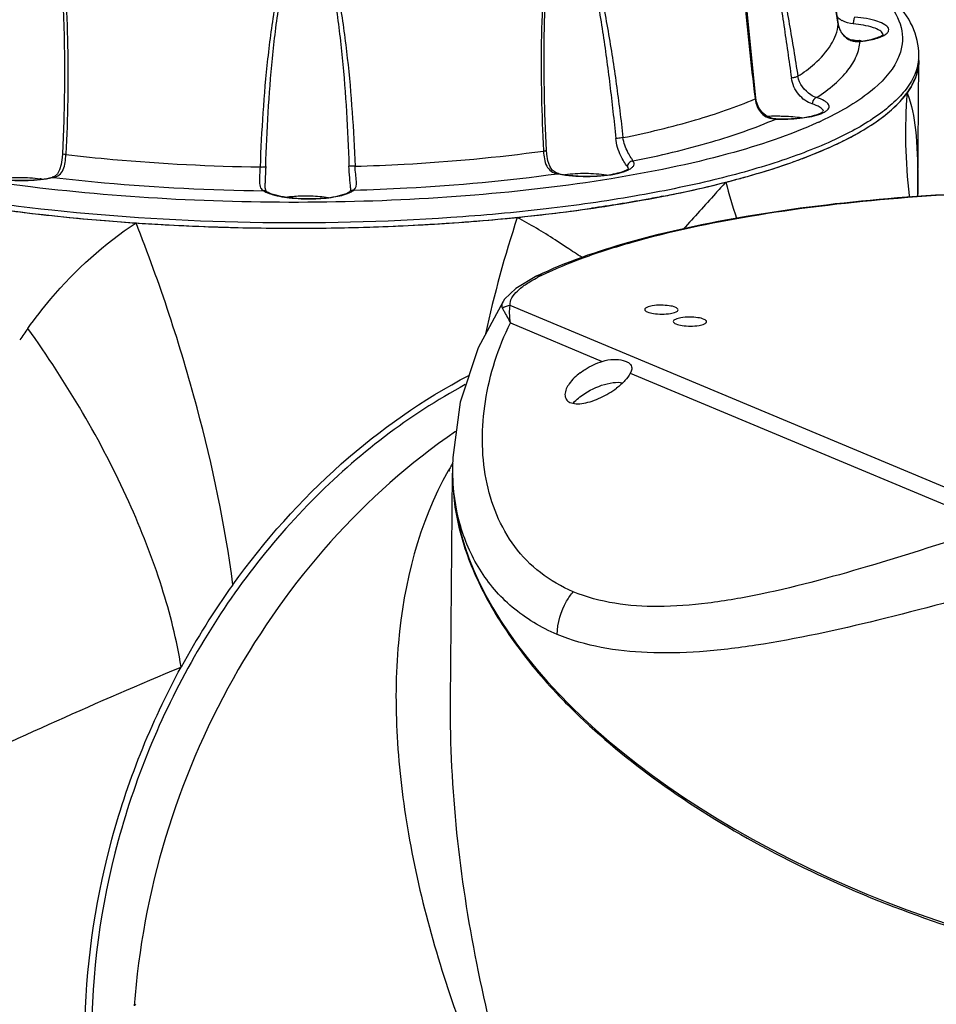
# Model space of a CAD drawing. Header units: millimetres. Extents: x 12 to 2508, y 25 to 1770.
# Tile 41 of 52: x 2192 to 2275, y 769 to 858. Entities that reach past the tile are written whole.
import ezdxf

# ---------------------------------------------------------------- set-up
doc = ezdxf.new("R2010")
doc.units = ezdxf.units.MM
for name, color, linetype in [('ARM1_ABL88', 7, 'Continuous'), ('COVER_M_PBL90', 7, 'Continuous'), ('FLANGE_ARM1_PBL89', 7, 'Continuous'), ('HOLDER_M_PBL81', 7, 'Continuous'), ('HOLDER_M_PBL86', 7, 'Continuous'), ('MODULE_M_ABL79', 7, 'Continuous'), ('MODULE_M_ABL85', 7, 'Continuous'), ('new_view_8_VBL72', 7, 'Continuous'), ('RING_M_PBL84', 7, 'Continuous')]:
    doc.layers.add(name, color=color, linetype=linetype)

# ---------------------------------------------------------------- blocks, each defined once
blk = doc.blocks.new('HOLDER_M_PBL81', base_point=(3037.561, 1268.565))
at = {"layer": 'HOLDER_M_PBL81', "color": 7}
for p, q in [((3105.301, 1322.621), (3105.401, 1334.333)), ((3105.304, 1322.274), (3105.301, 1322.621)), ((3105.304, 1322.27), (3105.304, 1322.274)), ((3105.312, 1322.074), (3105.304, 1322.27))]:
    blk.add_line(p, q, dxfattribs=at)
at = {"layer": 'HOLDER_M_PBL81', "color": 2}
blk.add_line((3105.302, 1322.728), (3105.304, 1323.705), dxfattribs=at)
at = {"layer": 'HOLDER_M_PBL81', "color": 7}
for centre, radius, start, end in [((3096.867, 1336.966), 9.318, 316.93375, 318.48544), ((3090.977, 1344.066), 18.564, 303.61315, 304.57321), ((3083.462, 1357.576), 34.038, 294.98098, 295.59213), ((3075.242, 1377.994), 56.058, 288.99638, 289.40247), ((3064.48, 1415.476), 95.07, 281.80902, 284.32202), ((3066.805, 1406.221), 85.527, 284.34668, 284.54691), ((3067.256, 1404.482), 83.731, 284.54663, 284.82638), ((3060.949, 1431.761), 111.733, 281.05349, 281.87219), ((3044.851, 1485.382), 165.961, 261.97743, 263.0478), ((3046.54, 1499.391), 180.072, 263.05379, 264.34726), ((3047.606, 1510.167), 190.9, 264.34738, 265.34028), ((3051.45, 1495.652), 176.354, 275.49023, 275.65795), ((3051.613, 1494.006), 174.7, 275.65802, 275.78018), ((3052.892, 1482.091), 162.717, 275.75464, 277.55059), ((3054.49, 1469.896), 150.417, 277.55757, 278.18536), ((3048.239, 1517.841), 198.601, 265.33804, 266.13067), ((3048.621, 1523.442), 204.215, 266.12995, 266.76449), ((3048.785, 1526.279), 207.056, 266.76338, 266.96374), ((3049.012, 1530.799), 211.582, 266.96716, 268.89918), ((3049.111, 1534.422), 215.206, 268.8913, 269.08235), ((3049.147, 1531.627), 212.411, 271.00404, 271.18673), ((3049.26, 1526.923), 207.706, 271.18257, 273.1601), ((3049.689, 1518.17), 198.942, 273.17565, 273.35062), ((3050.234, 1509.354), 190.109, 273.34176, 275.45974), ((3049.112, 1534.031), 214.815, 269.08053, 271.00215), ((3101.008, 1245.857), 70.715, 144.32665, 151.42569)]:
    blk.add_arc(centre, radius, start, end, dxfattribs=at)
at = {"layer": 'HOLDER_M_PBL81', "color": 2}
for centre, radius, start, end in [((3149.731, 1327.747), 45.539, 175.39439, 187.05749), ((3143.216, 1322.996), 37.919, 178.92866, 180.40519), ((3145.715, 1338.726), 59.728, 194.9074, 198.15285), ((3149.296, 1327.716), 45.104, 187.08615, 187.27074), ((3143.271, 1322.997), 37.974, 180.40499, 181.09047), ((3168.584, 1287.389), 104.652, 161.73153, 167.69252), ((3195.099, 1188.808), 208.894, 144.47424, 144.82447)]:
    blk.add_arc(centre, radius, start, end, dxfattribs=at)
at = {"layer": 'HOLDER_M_PBL81', "color": 7}
for points in [[(3105.401, 1334.333), (3105.398, 1333.928), (3105.333, 1333.52), (3105.218, 1333.131)], [(3105.218, 1333.131), (3105.116, 1332.788), (3104.974, 1332.454), (3104.803, 1332.139)], [(3104.803, 1332.139), (3104.666, 1331.884), (3104.509, 1331.639), (3104.339, 1331.404)], [(3103.845, 1330.79), (3104.019, 1330.987), (3104.184, 1331.191), (3104.339, 1331.404)]]:
    blk.add_open_spline(points, degree=3, dxfattribs=at)
at = {"layer": 'HOLDER_M_PBL81', "color": 2}
for points, knots in [([(3104.339, 1331.404), (3104.776, 1330.359), (3105.216, 1327.756), (3105.298, 1325.169), (3105.304, 1323.705)], [0, 0, 0, 0, 0.436305, 1, 1, 1, 1]), ([(3087.997, 1323.361), (3087.682, 1323.019), (3086.404, 1321.625), (3085.15, 1320.209), (3084.193, 1319.151)], [0, 0, 0, 0, 0.245674, 1, 1, 1, 1]), ([(3073.691, 1317.464), (3073.331, 1317.701), (3071.865, 1318.657), (3070.366, 1319.565), (3069.207, 1320.194)], [0, 0, 0, 0, 0.246399, 1, 1, 1, 1]), ([(3025.089, 1310.19), (3025.742, 1311.104), (3028.526, 1314.704), (3031.962, 1317.826), (3034.838, 1319.693)], [0, 0, 0, 0, 0.246775, 1, 1, 1, 1]), ([(3043.563, 1287.095), (3042.876, 1292.473), (3040.531, 1303.534), (3036.988, 1314.256), (3034.838, 1319.693)], [0, 0, 0, 0, 0.481148, 1, 1, 1, 1]), ([(3038.907, 1279.679), (3038.514, 1282.115), (3037.231, 1287.196), (3033.114, 1297.676), (3028.599, 1305.291), (3025.089, 1310.19)], [0, 0, 0, 0, 0.219395, 0.464043, 1, 1, 1, 1]), ([(2998.332, 1260.205), (3004.32, 1263.565), (3017.685, 1270.416), (3031.393, 1276.542), (3038.907, 1279.679)], [0, 0, 0, 0, 0.457481, 1, 1, 1, 1])]:
    blk.add_open_spline(points, degree=3, knots=knots, dxfattribs=at)
at = {"layer": 'HOLDER_M_PBL81', "color": 7}
for points, knots in [([(3101.511, 1328.78), (3101.721, 1328.925), (3102.486, 1329.477), (3103.204, 1330.1), (3103.675, 1330.603)], [0, 0, 0, 0, 0.270115, 1, 1, 1, 1]), ([(3098.165, 1326.878), (3098.45, 1327.014), (3099.507, 1327.539), (3100.533, 1328.127), (3101.253, 1328.606)], [0, 0, 0, 0, 0.267393, 1, 1, 1, 1]), ([(3093.865, 1325.119), (3094.221, 1325.245), (3095.563, 1325.733), (3096.885, 1326.279), (3097.837, 1326.723)], [0, 0, 0, 0, 0.264276, 1, 1, 1, 1]), ([(3088.682, 1323.539), (3089.105, 1323.651), (3090.72, 1324.092), (3092.321, 1324.586), (3093.49, 1324.989)], [0, 0, 0, 0, 0.261522, 1, 1, 1, 1]), ([(3082.371, 1322.101), (3081.851, 1321.999), (3079.703, 1321.595), (3077.544, 1321.247), (3075.905, 1321.011)], [0, 0, 0, 0, 0.242486, 1, 1, 1, 1]), ([(3043.563, 1287.095), (3046.408, 1291.054), (3052.811, 1298.24), (3060.701, 1303.791), (3064.832, 1305.956)], [0, 0, 0, 0, 0.511085, 1, 1, 1, 1]), ([(3030.243, 1246.855), (3030.291, 1252.504), (3031.888, 1263.927), (3036.155, 1274.629), (3038.907, 1279.679)], [0, 0, 0, 0, 0.495559, 1, 1, 1, 1])]:
    blk.add_open_spline(points, degree=3, knots=knots, dxfattribs=at)
at = {"layer": 'HOLDER_M_PBL81', "color": 2}
blk.add_open_spline([(3075.038, 1316.584), (3074.587, 1316.874), (3074.139, 1317.17), (3073.691, 1317.464)], degree=3, dxfattribs=at)
blk = doc.blocks.new('MODULE_M_ABL79', base_point=(3037.561, 1268.565))
at = {"layer": 'HOLDER_M_PBL81'}
blk.add_blockref('HOLDER_M_PBL81', (3037.561, 1268.565), dxfattribs=at)
blk = doc.blocks.new('RING_M_PBL84', base_point=(3047.671, 1254.115))
at = {"layer": 'RING_M_PBL84', "color": 7}
for p, q in [((3034.753, 1249.195), (3034.806, 1249.313)), ((3034.755, 1249.196), (3034.807, 1249.313))]:
    blk.add_line(p, q, dxfattribs=at)
blk.add_open_spline([(3064.518, 1305.13), (3059.434, 1302.382), (3049.89, 1295.024), (3039.056, 1280.386), (3032.197, 1263.243), (3030.705, 1250.953), (3030.838, 1244.914)], degree=3, knots=[0, 0, 0, 0, 0.240293, 0.492562, 0.748865, 1, 1, 1, 1], dxfattribs=at)
blk = doc.blocks.new('HOLDER_M_PBL86', base_point=(3106.843, 1233.315))
at = {"layer": 'HOLDER_M_PBL86', "color": 2}
for p, q in [((3063.034, 1297.453), (3062.983, 1297.364)), ((3063.128, 1297.4), (3063.077, 1297.311)), ((3063.28, 1297.873), (3063.253, 1297.827)), ((3063.37, 1297.82), (3063.344, 1297.774))]:
    blk.add_line(p, q, dxfattribs=at)
at = {"layer": 'HOLDER_M_PBL86', "color": 7}
for p, q in [((3063.188, 1276.591), (3063.364, 1297.146)), ((3072.684, 1277.379), (3072.764, 1277.295)), ((3072.693, 1277.381), (3072.764, 1277.295))]:
    blk.add_line(p, q, dxfattribs=at)
at = {"layer": 'HOLDER_M_PBL86', "color": 2}
for centre, radius, start, end in [((3087.525, 1283.374), 28.249, 148.63624, 149.11893), ((3087.808, 1283.205), 28.578, 149.22631, 150.09508)]:
    blk.add_arc(centre, radius, start, end, dxfattribs=at)
at = {"layer": 'HOLDER_M_PBL86', "color": 7}
blk.add_arc((3112.328, 1314.531), 54.331, 223.26353, 225.69338, dxfattribs=at)
for points, knots in [([(3063.648, 1300.887), (3055.388, 1295.263), (3041.505, 1279.435), (3035.413, 1259.391), (3034.684, 1249.161)], [0, 0, 0, 0, 0.493463, 1, 1, 1, 1]), ([(3063.364, 1297.146), (3063.35, 1295.511), (3063.783, 1292.099), (3065.642, 1287.067), (3068.643, 1282.056), (3071.237, 1278.926), (3072.684, 1277.379)], [0, 0, 0, 0, 0.219454, 0.456244, 0.715618, 1, 1, 1, 1]), ([(3074.378, 1275.651), (3076.731, 1273.353), (3082.077, 1268.958), (3094.631, 1261.198), (3112.867, 1253.999), (3132.357, 1250.658), (3147.577, 1250.901), (3154.702, 1252.065), (3158.014, 1252.939)], [0, 0, 0, 0, 0.109977, 0.230333, 0.492347, 0.759952, 0.88549, 1, 1, 1, 1])]:
    blk.add_open_spline(points, degree=3, knots=knots, dxfattribs=at)
at = {"layer": 'HOLDER_M_PBL86', "color": 2}
for points, knots in [([(3062.983, 1297.364), (3060.319, 1292.693), (3058.258, 1284.406), (3058.199, 1273.277), (3059.637, 1261.437), (3063.937, 1246.413), (3069.253, 1234.927), (3072.352, 1229.237)], [0, 0, 0, 0, 0.226467, 0.345649, 0.468954, 0.727176, 1, 1, 1, 1]), ([(3072.352, 1229.237), (3069.473, 1236.951), (3064.94, 1252.512), (3063.12, 1268.683), (3063.188, 1276.591)], [0, 0, 0, 0, 0.510081, 1, 1, 1, 1])]:
    blk.add_open_spline(points, degree=3, knots=knots, dxfattribs=at)
blk = doc.blocks.new('COVER_M_PBL90', base_point=(3121.365, 1298.274))
at = {"layer": 'COVER_M_PBL90', "color": 7}
for p, q in [((3067.933, 1312.625), (3067.932, 1312.624)), ((3063.369, 1297.756), (3063.365, 1297.264)), ((3063.369, 1297.759), (3063.369, 1297.763))]:
    blk.add_line(p, q, dxfattribs=at)
at = {"layer": 'COVER_M_PBL90', "color": 2}
for p, q in [((3114.175, 1293.164), (3068.566, 1312.245)), ((3068.581, 1310.686), (3076.864, 1307.221)), ((3079.392, 1306.163), (3112.349, 1292.375))]:
    blk.add_line(p, q, dxfattribs=at)
at = {"layer": 'COVER_M_PBL90', "color": 7}
for points in [[(3070.978, 1314.916), (3069.071, 1313.786), (3068.065, 1312.815), (3067.932, 1312.625)], [(3067.933, 1312.625), (3065.691, 1308.449), (3064.068, 1303.554), (3063.389, 1298.567), (3063.369, 1297.76)]]:
    blk.add_lwpolyline(points, dxfattribs=at)
at = {"layer": 'COVER_M_PBL90', "color": 2}
for centre, radius, start, end in [((3078.015, 1301.374), 15.119, 115.85301, 117.53865), ((3083.467, 1297.584), 20.099, 179.50654, 180.92821), ((3083.29, 1297.581), 19.922, 180.92981, 181.27136)]:
    blk.add_arc(centre, radius, start, end, dxfattribs=at)
at = {"layer": 'COVER_M_PBL90', "color": 7}
blk.add_ellipse((3121.267, 1285.612), major_axis=(57.253, -16.235), ratio=0.532843, start_param=3.286741, end_param=6.428334, dxfattribs=at)
for points, knots in [([(3070.978, 1314.916), (3073.624, 1316.2), (3079.914, 1318.353), (3090.533, 1320.593), (3102.939, 1322.086), (3111.75, 1322.513), (3116.33, 1322.587)], [0, 0, 0, 0, 0.190676, 0.428492, 0.703017, 1, 1, 1, 1]), ([(3081.37, 1312.224), (3081.2, 1312.195), (3080.967, 1312.155), (3080.693, 1311.98), (3080.692, 1311.893)], [0, 0, 0, 0, 0.663238, 1, 1, 1, 1]), ([(3083.692, 1311.867), (3083.693, 1311.966), (3083.365, 1312.154), (3082.629, 1312.289), (3081.875, 1312.309), (3081.37, 1312.224)], [0, 0, 0, 0, 0.122105, 0.367244, 1, 1, 1, 1]), ([(3080.692, 1311.893), (3080.691, 1311.794), (3081.019, 1311.606), (3081.755, 1311.471), (3082.509, 1311.451), (3083.014, 1311.536)], [0, 0, 0, 0, 0.122105, 0.367244, 1, 1, 1, 1]), ([(3083.014, 1311.536), (3083.184, 1311.565), (3083.417, 1311.605), (3083.691, 1311.78), (3083.692, 1311.867)], [0, 0, 0, 0, 0.663238, 1, 1, 1, 1]), ([(3083.269, 1310.815), (3083.268, 1310.716), (3083.596, 1310.527), (3084.332, 1310.393), (3085.086, 1310.373), (3085.591, 1310.458)], [0, 0, 0, 0, 0.122105, 0.367244, 1, 1, 1, 1]), ([(3083.947, 1311.146), (3083.777, 1311.117), (3083.544, 1311.077), (3083.27, 1310.902), (3083.269, 1310.815)], [0, 0, 0, 0, 0.663238, 1, 1, 1, 1]), ([(3086.269, 1310.789), (3086.269, 1310.888), (3085.942, 1311.076), (3085.206, 1311.211), (3084.452, 1311.231), (3083.947, 1311.146)], [0, 0, 0, 0, 0.122105, 0.367244, 1, 1, 1, 1]), ([(3085.591, 1310.458), (3085.761, 1310.486), (3085.994, 1310.527), (3086.268, 1310.702), (3086.269, 1310.789)], [0, 0, 0, 0, 0.663238, 1, 1, 1, 1]), ([(3074.87, 1306.186), (3075.016, 1306.296), (3075.634, 1306.722), (3076.323, 1307.047), (3076.864, 1307.221)], [0, 0, 0, 0, 0.243649, 1, 1, 1, 1]), ([(3076.864, 1307.221), (3077.193, 1307.327), (3077.831, 1307.43), (3078.591, 1307.363), (3079.071, 1307.205), (3079.326, 1307.058), (3079.494, 1306.862), (3079.525, 1306.702), (3079.525, 1306.626)], [0, 0, 0, 0, 0.344121, 0.6345, 0.750513, 0.84547, 0.924209, 1, 1, 1, 1]), ([(3074.87, 1306.186), (3074.5, 1305.905), (3073.906, 1305.352), (3073.507, 1304.575), (3073.504, 1304.227)], [0, 0, 0, 0, 0.571796, 1, 1, 1, 1]), ([(3079.392, 1306.163), (3079.272, 1305.913), (3078.892, 1305.417), (3078.428, 1305.013), (3078.16, 1304.809)], [0, 0, 0, 0, 0.452229, 1, 1, 1, 1]), ([(3079.525, 1306.626), (3079.525, 1306.591), (3079.509, 1306.43), (3079.447, 1306.277), (3079.392, 1306.163)], [0, 0, 0, 0, 0.216471, 1, 1, 1, 1]), ([(3074.852, 1304.011), (3075.435, 1304.465), (3076.423, 1304.994), (3077.773, 1305.334), (3078.435, 1305.35), (3078.726, 1305.294)], [0, 0, 0, 0, 0.532165, 0.786919, 1, 1, 1, 1]), ([(3073.504, 1304.227), (3073.503, 1304.085), (3073.574, 1303.78), (3073.975, 1303.472), (3074.543, 1303.373), (3075.223, 1303.431), (3075.973, 1303.628), (3076.992, 1304.041), (3077.717, 1304.473), (3078.16, 1304.809)], [0, 0, 0, 0, 0.07892, 0.161012, 0.264107, 0.391576, 0.537061, 0.691968, 1, 1, 1, 1]), ([(3074.234, 1303.453), (3074.28, 1303.502), (3074.474, 1303.7), (3074.685, 1303.882), (3074.852, 1304.011)], [0, 0, 0, 0, 0.2413, 1, 1, 1, 1])]:
    blk.add_open_spline(points, degree=3, knots=knots, dxfattribs=at)
at = {"layer": 'COVER_M_PBL90', "color": 2}
for points, knots in [([(3071.422, 1314.98), (3072.632, 1315.566), (3075.309, 1316.668), (3081.529, 1318.639), (3090.729, 1320.569), (3103.032, 1322.052), (3111.782, 1322.476), (3116.331, 1322.55)], [0, 0, 0, 0, 0.088, 0.189191, 0.426938, 0.702086, 1, 1, 1, 1]), ([(3068.566, 1312.245), (3068.482, 1312.725), (3069.092, 1313.523), (3070.034, 1314.224), (3070.676, 1314.597), (3071.025, 1314.78)], [0, 0, 0, 0, 0.400248, 0.676373, 1, 1, 1, 1]), ([(3067.931, 1312.623), (3067.869, 1312.528), (3067.773, 1312.311), (3067.83, 1312.079), (3067.875, 1311.977)], [0, 0, 0, 0, 0.502558, 1, 1, 1, 1]), ([(3068.581, 1310.686), (3068.545, 1310.981), (3068.501, 1311.5), (3068.521, 1312.026), (3068.566, 1312.245)], [0, 0, 0, 0, 0.569826, 1, 1, 1, 1]), ([(3067.875, 1311.977), (3067.918, 1311.896), (3068.157, 1311.468), (3068.392, 1311.037), (3068.581, 1310.686)], [0, 0, 0, 0, 0.186911, 1, 1, 1, 1]), ([(3074.251, 1286.461), (3073.197, 1286.902), (3071.224, 1288.028), (3068.867, 1290.444), (3067.232, 1293.363), (3065.947, 1297.759), (3065.978, 1303.815), (3067.493, 1308.462), (3068.581, 1310.686)], [0, 0, 0, 0, 0.123328, 0.241743, 0.359963, 0.480781, 0.732708, 1, 1, 1, 1]), ([(3072.809, 1282.616), (3071.349, 1283.227), (3068.645, 1284.827), (3065.618, 1288.362), (3063.824, 1292.58), (3063.407, 1295.61), (3063.373, 1297.139)], [0, 0, 0, 0, 0.259175, 0.504863, 0.74952, 1, 1, 1, 1]), ([(3112.349, 1292.375), (3108.715, 1291.197), (3101.716, 1288.932), (3093.059, 1286.531), (3086.496, 1285.375), (3080.825, 1284.931), (3076.636, 1285.463), (3074.251, 1286.461)], [0, 0, 0, 0, 0.292594, 0.563481, 0.687445, 0.801966, 1, 1, 1, 1]), ([(3113.447, 1287.021), (3109.54, 1285.935), (3102.027, 1283.882), (3092.745, 1281.834), (3085.768, 1280.993), (3079.74, 1280.834), (3075.35, 1281.553), (3072.809, 1282.616)], [0, 0, 0, 0, 0.293376, 0.563378, 0.686673, 0.800794, 1, 1, 1, 1]), ([(3072.809, 1282.616), (3072.818, 1283.652), (3073.225, 1285.064), (3074.026, 1286.196), (3074.251, 1286.461)], [0, 0, 0, 0, 0.748818, 1, 1, 1, 1])]:
    blk.add_open_spline(points, degree=3, knots=knots, dxfattribs=at)
for points in [[(3070.978, 1314.916), (3071.112, 1314.982), (3071.274, 1315.002), (3071.422, 1314.98)], [(3068.566, 1312.245), (3068.319, 1312.244), (3068.058, 1312.143), (3067.875, 1311.977)]]:
    blk.add_open_spline(points, degree=3, dxfattribs=at)
blk = doc.blocks.new('MODULE_M_ABL85', base_point=(3106.843, 1233.315))
at = {"layer": 'COVER_M_PBL90'}
blk.add_blockref('COVER_M_PBL90', (3121.365, 1298.274), dxfattribs=at)
at = {"layer": 'HOLDER_M_PBL86'}
blk.add_blockref('HOLDER_M_PBL86', (3106.843, 1233.315), dxfattribs=at)
blk = doc.blocks.new('FLANGE_ARM1_PBL89', base_point=(3047.405, 1338.531))
at = {"layer": 'FLANGE_ARM1_PBL89', "color": 2}
for p, q in [((3098.136, 1337.586), (3098.136, 1337.594)), ((3100.044, 1336.062), (3100.104, 1336.047)), ((3090.631, 1330.92), (3090.636, 1330.874)), ((3090.631, 1330.919), (3090.636, 1330.874)), ((3092.519, 1329.075), (3092.504, 1329.057)), ((3028.517, 1325.91), (3028.515, 1325.855)), ((3028.517, 1325.91), (3028.515, 1325.855)), ((3071.558, 1326.225), (3071.561, 1326.171)), ((3071.559, 1326.225), (3071.561, 1326.171)), ((3027.407, 1323.798), (3027.286, 1323.802)), ((3072.92, 1324.139), (3072.825, 1324.131))]:
    blk.add_line(p, q, dxfattribs=at)
at = {"layer": 'FLANGE_ARM1_PBL89', "color": 7}
for p, q in [((3071.621, 1335.305), (3071.628, 1335.971)), ((3105.401, 1334.333), (3105.405, 1334.815)), ((3028.381, 1332.165), (3028.381, 1332.164)), ((3046.464, 1323.289), (3046.464, 1323.288))]:
    blk.add_line(p, q, dxfattribs=at)
for points in [[(3098.136, 1337.594), (3096.408, 1348.513), (3095.575, 1353.881), (3095.13, 1356.761)], [(3090.712, 1330.929), (3089.645, 1341.512), (3089.325, 1346.937), (3089.278, 1349.752)], [(3100.044, 1336.062), (3099.766, 1336.054), (3099.285, 1336.153), (3098.843, 1336.398), (3098.467, 1336.788), (3098.212, 1337.287), (3098.136, 1337.594)], [(3071.825, 1326.236), (3071.691, 1329.517), (3071.622, 1332.884), (3071.621, 1335.305)], [(3028.381, 1332.164), (3028.317, 1328.917), (3028.198, 1325.922)], [(3092.519, 1329.075), (3092.22, 1329.109), (3091.72, 1329.284), (3091.299, 1329.608), (3090.975, 1330.065), (3090.77, 1330.613), (3090.712, 1330.929)], [(3028.198, 1325.922), (3028.175, 1325.579), (3028.09, 1324.964), (3027.954, 1324.477), (3027.771, 1324.13), (3027.501, 1323.884), (3027.284, 1323.802)], [(3072.922, 1324.139), (3072.694, 1324.21), (3072.355, 1324.455), (3072.124, 1324.808), (3071.957, 1325.287), (3071.853, 1325.883), (3071.825, 1326.236)], [(3046.599, 1322.53), (3046.575, 1322.551), (3046.527, 1322.65), (3046.483, 1322.866), (3046.464, 1323.229), (3046.464, 1323.287)], [(3054.161, 1322.843), (3054.155, 1322.704), (3054.132, 1322.565), (3054.123, 1322.54)]]:
    blk.add_lwpolyline(points, dxfattribs=at)
at = {"layer": 'FLANGE_ARM1_PBL89', "color": 2}
for centre, radius, start, end in [((6360.221, 1858.716), 3303.449, 188.739936, 189.076525), ((3099.597, 1339.968), 2.325, 227.41382, 238.93531), ((3099.6, 1339.972), 2.329, 238.92521, 241.88464), ((3100.007, 1337.886), 1.895, 189.10558, 189.92882), ((3100.06, 1337.897), 1.95, 189.97429, 201.85336), ((3100.05, 1337.892), 1.938, 201.8314, 212.13128), ((3100.017, 1337.872), 1.9, 212.15321, 217.58931), ((3099.966, 1337.832), 1.835, 217.57294, 230.35446), ((3099.931, 1337.792), 1.782, 230.41672, 233.80156), ((3099.872, 1337.703), 1.675, 248.86022, 249.97524), ((3101.842, 1336.603), 0.341, 19.38643, 22.9053), ((3101.87, 1336.612), 0.312, 11.96352, 19.43473), ((3101.892, 1336.617), 0.289, 7.49093, 11.91456), ((3099.863, 1337.732), 1.702, 276.16608, 278.1197), ((3101.176, 1334.852), 4.229, 353.17038, 359.49319), ((3082.022, 1360.038), 34.398, 294.64805, 294.9442), ((3082.289, 1359.464), 33.765, 294.94457, 295.12034), ((3025.719, 1330.867), 7.268, 282.56813, 283.42722), ((3074.666, 1333.175), 9.23, 258.49368, 259.04299), ((3078.223, 1326.487), 2.245, 296.49431, 297.405)]:
    blk.add_arc(centre, radius, start, end, dxfattribs=at)
at = {"layer": 'FLANGE_ARM1_PBL89', "color": 7}
for centre, radius, start, end in [((3098.561, 1325.732), 10.49, 81.81028, 81.95245), ((3098.615, 1326.097), 10.121, 80.90433, 81.81499), ((3092.802, 1316.031), 13.296, 91.27649, 94.65296), ((3092.829, 1315.216), 14.112, 90.4422, 91.31403), ((3024.751, 1313.688), 10.083, 80.8912, 81.83419), ((3053.824, 1322.914), 0.48, 309.26469, 310.24737)]:
    blk.add_arc(centre, radius, start, end, dxfattribs=at)
at = {"layer": 'FLANGE_ARM1_PBL89', "color": 2}
for points, knots in [([(3090.657, 1351.214), (3091.066, 1349.753), (3091.687, 1346.733), (3092.507, 1342.148), (3093.243, 1337.469), (3093.696, 1334.327), (3093.914, 1332.749)], [0, 0, 0, 0, 0.242645, 0.492371, 0.745195, 1, 1, 1, 1]), ([(3090.823, 1351.218), (3091.276, 1349.782), (3091.978, 1346.798), (3092.902, 1342.253), (3093.735, 1337.602), (3094.248, 1334.476), (3094.495, 1332.904)], [0, 0, 0, 0, 0.241657, 0.491379, 0.744572, 1, 1, 1, 1]), ([(3089.209, 1349.749), (3089.194, 1348.166), (3089.314, 1345.005), (3089.759, 1338.724), (3090.253, 1334.033), (3090.631, 1330.919)], [0, 0, 0, 0, 0.251327, 0.501909, 1, 1, 1, 1]), ([(3024.618, 1345.869), (3024.32, 1345.133), (3023.825, 1343.613), (3023.017, 1340.512), (3022.22, 1336.563), (3021.454, 1331.776), (3021.043, 1328.565), (3020.859, 1326.954)], [0, 0, 0, 0, 0.123325, 0.247582, 0.497425, 0.748349, 1, 1, 1, 1]), ([(3021.503, 1326.898), (3021.668, 1328.511), (3022.037, 1331.728), (3022.72, 1336.527), (3023.435, 1340.493), (3024.155, 1343.617), (3024.604, 1345.153), (3024.877, 1345.9)], [0, 0, 0, 0, 0.251546, 0.502404, 0.752216, 0.876587, 1, 1, 1, 1]), ([(3074.884, 1346.267), (3075.142, 1345.522), (3075.564, 1343.992), (3076.243, 1340.877), (3076.919, 1336.922), (3077.567, 1332.133), (3077.919, 1328.923), (3078.077, 1327.314)], [0, 0, 0, 0, 0.122831, 0.246969, 0.496764, 0.747934, 1, 1, 1, 1]), ([(3075.133, 1346.24), (3075.416, 1345.506), (3075.885, 1343.992), (3076.653, 1340.902), (3077.415, 1336.965), (3078.151, 1332.19), (3078.55, 1328.986), (3078.73, 1327.379)], [0, 0, 0, 0, 0.122683, 0.246673, 0.496495, 0.747768, 1, 1, 1, 1]), ([(3027.587, 1345.51), (3027.811, 1344.415), (3028.078, 1342.19), (3028.364, 1337.738), (3028.4, 1334.392), (3028.381, 1332.165)], [0, 0, 0, 0, 0.250699, 0.500843, 1, 1, 1, 1]), ([(3027.797, 1345.413), (3027.975, 1344.615), (3028.227, 1342.998), (3028.541, 1339.748), (3028.709, 1335.673), (3028.705, 1330.787), (3028.595, 1327.534), (3028.517, 1325.91)], [0, 0, 0, 0, 0.125374, 0.250646, 0.500801, 0.750568, 1, 1, 1, 1]), ([(3072.156, 1345.738), (3071.992, 1344.937), (3071.761, 1343.317), (3071.478, 1340.063), (3071.337, 1335.986), (3071.36, 1331.101), (3071.477, 1327.848), (3071.558, 1326.225)], [0, 0, 0, 0, 0.125383, 0.250706, 0.500935, 0.750685, 1, 1, 1, 1]), ([(3071.628, 1335.971), (3071.65, 1337.619), (3071.762, 1340.915), (3072.039, 1344.216), (3072.347, 1345.839)], [0, 0, 0, 0, 0.499265, 1, 1, 1, 1]), ([(3046.527, 1324.764), (3046.579, 1326.393), (3046.729, 1329.65), (3047.105, 1334.526), (3047.589, 1338.575), (3048.146, 1341.788), (3048.526, 1343.378), (3048.77, 1344.157)], [0, 0, 0, 0, 0.249943, 0.499883, 0.749813, 0.874904, 1, 1, 1, 1]), ([(3051.799, 1344.179), (3052.043, 1343.404), (3052.421, 1341.818), (3052.974, 1338.613), (3053.454, 1334.57), (3053.828, 1329.701), (3053.977, 1326.447), (3054.029, 1324.819)], [0, 0, 0, 0, 0.124846, 0.249818, 0.499712, 0.749792, 1, 1, 1, 1]), ([(3052.064, 1344.115), (3052.33, 1343.347), (3052.749, 1341.772), (3053.378, 1338.581), (3053.919, 1334.545), (3054.348, 1329.68), (3054.519, 1326.427), (3054.58, 1324.799)], [0, 0, 0, 0, 0.124831, 0.249741, 0.499674, 0.74977, 1, 1, 1, 1]), ([(3048.51, 1344.089), (3048.245, 1343.318), (3047.828, 1341.737), (3047.202, 1338.537), (3046.665, 1334.494), (3046.243, 1329.621), (3046.078, 1326.365), (3046.02, 1324.736)], [0, 0, 0, 0, 0.125067, 0.250095, 0.500064, 0.750027, 1, 1, 1, 1]), ([(3097.309, 1343.495), (3098.526, 1342.87), (3100.204, 1341.875), (3102.04, 1340.266), (3103.266, 1338.816), (3103.98, 1337.154), (3103.896, 1335.498), (3103.63, 1334.732), (3103.452, 1334.363)], [0, 0, 0, 0, 0.336516, 0.475896, 0.598008, 0.803155, 0.899311, 1, 1, 1, 1]), ([(3099.642, 1338.236), (3099.577, 1338.182), (3099.518, 1337.958), (3099.489, 1337.755), (3099.488, 1337.628)], [0, 0, 0, 0, 0.400724, 1, 1, 1, 1]), ([(3102.658, 1337.228), (3102.599, 1337.369), (3102.274, 1337.632), (3101.274, 1338.029), (3100.335, 1338.172), (3099.642, 1338.236)], [0, 0, 0, 0, 0.14033, 0.358854, 1, 1, 1, 1]), ([(3094.495, 1332.904), (3095.014, 1333.247), (3096.136, 1334.083), (3097.54, 1335.588), (3098.07, 1336.953), (3098.136, 1337.586)], [0, 0, 0, 0, 0.306537, 0.686996, 1, 1, 1, 1]), ([(3102.157, 1336.736), (3102.105, 1336.86), (3101.818, 1337.093), (3100.932, 1337.444), (3100.101, 1337.571), (3099.488, 1337.628)], [0, 0, 0, 0, 0.140328, 0.358851, 1, 1, 1, 1]), ([(3101.81, 1336.398), (3101.958, 1336.45), (3102.214, 1336.555), (3102.519, 1336.751), (3102.698, 1336.984), (3102.687, 1337.16), (3102.658, 1337.228)], [0, 0, 0, 0, 0.359267, 0.631778, 0.829877, 1, 1, 1, 1]), ([(3100.104, 1336.047), (3100.267, 1336.065), (3100.842, 1336.141), (3101.416, 1336.261), (3101.81, 1336.398)], [0, 0, 0, 0, 0.28194, 1, 1, 1, 1]), ([(3096.167, 1330.983), (3096.737, 1331.353), (3097.761, 1332.098), (3099.007, 1333.356), (3099.825, 1334.665), (3100.07, 1335.601), (3100.104, 1336.047)], [0, 0, 0, 0, 0.308011, 0.57126, 0.7974, 1, 1, 1, 1]), ([(3105.375, 1334.349), (3105.271, 1333.476), (3104.642, 1332.133), (3103.297, 1330.639), (3101.287, 1328.987), (3097.878, 1327.097), (3092.821, 1325.142), (3086.658, 1323.424), (3079.535, 1321.986), (3071.62, 1320.867), (3060.077, 1319.823), (3045.185, 1319.487), (3027.833, 1320.519), (3014.318, 1322.553), (3004.951, 1324.924), (3000.881, 1326.32), (2999.042, 1327.082)], [0, 0, 0, 0, 0.023731, 0.037946, 0.054224, 0.093618, 0.142447, 0.200232, 0.265973, 0.338331, 0.415728, 0.578521, 0.739546, 0.884168, 0.94632, 1, 1, 1, 1]), ([(3103.452, 1334.363), (3102.913, 1333.244), (3100.768, 1331.045), (3098.173, 1329.62), (3096.623, 1328.893)], [0, 0, 0, 0, 0.420498, 1, 1, 1, 1]), ([(3094.495, 1332.904), (3094.427, 1332.854), (3094.227, 1332.796), (3094.031, 1332.759), (3093.914, 1332.749)], [0, 0, 0, 0, 0.419294, 1, 1, 1, 1]), ([(3095.794, 1330.414), (3095.324, 1330.553), (3094.674, 1331.059), (3094.107, 1331.939), (3093.958, 1332.479), (3093.914, 1332.749)], [0, 0, 0, 0, 0.470839, 0.737488, 1, 1, 1, 1]), ([(3096.167, 1330.983), (3095.995, 1331.046), (3095.225, 1331.439), (3094.603, 1332.229), (3094.495, 1332.904)], [0, 0, 0, 0, 0.211097, 1, 1, 1, 1]), ([(3078.73, 1327.379), (3080.932, 1327.826), (3084.964, 1328.787), (3088.895, 1330.126), (3090.636, 1330.874)], [0, 0, 0, 0, 0.542373, 1, 1, 1, 1]), ([(3090.636, 1330.874), (3090.648, 1330.879), (3090.674, 1330.89), (3090.714, 1330.91), (3090.712, 1330.929)], [0, 0, 0, 0, 0.385998, 1, 1, 1, 1]), ([(3090.636, 1330.874), (3090.692, 1330.407), (3090.977, 1329.685), (3091.785, 1329.143), (3092.266, 1329.06), (3092.504, 1329.057)], [0, 0, 0, 0, 0.497931, 0.747565, 1, 1, 1, 1]), ([(3096.167, 1330.983), (3096.115, 1330.971), (3095.901, 1330.857), (3095.796, 1330.597), (3095.794, 1330.414)], [0, 0, 0, 0, 0.222909, 1, 1, 1, 1]), ([(3096.95, 1329.719), (3097.024, 1329.765), (3097.15, 1329.856), (3097.287, 1330.024), (3097.327, 1330.213), (3097.254, 1330.398), (3097.093, 1330.563), (3096.739, 1330.792), (3096.409, 1330.911), (3096.167, 1330.983)], [0, 0, 0, 0, 0.125473, 0.223834, 0.306191, 0.392065, 0.498707, 0.634583, 1, 1, 1, 1]), ([(3096.802, 1329.758), (3096.773, 1329.908), (3096.419, 1330.21), (3096.042, 1330.339), (3095.794, 1330.414)], [0, 0, 0, 0, 0.370308, 1, 1, 1, 1]), ([(3079.629, 1325.277), (3082.019, 1325.755), (3086.382, 1326.785), (3090.633, 1328.24), (3092.504, 1329.057)], [0, 0, 0, 0, 0.544127, 1, 1, 1, 1]), ([(3092.504, 1329.057), (3093.222, 1329.031), (3094.529, 1329.07), (3095.83, 1329.282), (3096.387, 1329.469)], [0, 0, 0, 0, 0.550167, 1, 1, 1, 1]), ([(3096.387, 1329.469), (3096.442, 1329.488), (3096.635, 1329.557), (3096.824, 1329.642), (3096.95, 1329.719)], [0, 0, 0, 0, 0.281005, 1, 1, 1, 1]), ([(3096.367, 1328.774), (3093.744, 1327.571), (3087.555, 1325.542), (3077.154, 1323.425), (3065.051, 1322.022), (3051.942, 1321.422), (3038.573, 1321.666), (3025.709, 1322.738), (3014.091, 1324.572), (3006.921, 1326.39), (3003.707, 1327.471)], [0, 0, 0, 0, 0.092087, 0.20666, 0.338352, 0.480343, 0.625044, 0.764672, 0.891808, 1, 1, 1, 1]), ([(3078.73, 1327.379), (3078.565, 1327.34), (3078.345, 1327.314), (3078.126, 1327.311), (3078.077, 1327.314)], [0, 0, 0, 0, 0.776462, 1, 1, 1, 1]), ([(3079.137, 1324.771), (3078.894, 1325.063), (3078.564, 1325.633), (3078.213, 1326.495), (3078.109, 1327.038), (3078.077, 1327.314)], [0, 0, 0, 0, 0.409169, 0.701111, 1, 1, 1, 1]), ([(3079.629, 1325.277), (3079.581, 1325.379), (3079.419, 1325.631), (3079.032, 1326.288), (3078.785, 1326.915), (3078.73, 1327.379)], [0, 0, 0, 0, 0.146303, 0.39017, 1, 1, 1, 1]), ([(3027.407, 1323.798), (3027.591, 1323.834), (3027.963, 1323.991), (3028.316, 1324.512), (3028.467, 1325.156), (3028.504, 1325.616), (3028.515, 1325.855)], [0, 0, 0, 0, 0.222624, 0.453637, 0.71669, 1, 1, 1, 1]), ([(3028.515, 1325.855), (3028.437, 1325.862), (3028.33, 1325.874), (3028.237, 1325.898), (3028.198, 1325.913), (3028.199, 1325.922)], [0, 0, 0, 0, 0.710851, 0.914931, 1, 1, 1, 1]), ([(3028.515, 1325.855), (3029.925, 1325.691), (3035.744, 1325.097), (3041.592, 1324.804), (3046.02, 1324.736)], [0, 0, 0, 0, 0.242795, 1, 1, 1, 1]), ([(3054.58, 1324.799), (3056.052, 1324.843), (3061.727, 1325.085), (3067.393, 1325.597), (3071.561, 1326.171)], [0, 0, 0, 0, 0.259303, 1, 1, 1, 1]), ([(3071.561, 1326.171), (3071.626, 1326.178), (3071.715, 1326.191), (3071.795, 1326.212), (3071.825, 1326.228), (3071.825, 1326.236)], [0, 0, 0, 0, 0.711152, 0.912371, 1, 1, 1, 1]), ([(3071.561, 1326.171), (3071.572, 1325.932), (3071.619, 1325.469), (3071.812, 1324.82), (3072.226, 1324.311), (3072.625, 1324.164), (3072.825, 1324.131)], [0, 0, 0, 0, 0.274765, 0.533013, 0.76762, 1, 1, 1, 1]), ([(3046.02, 1324.736), (3046.011, 1324.497), (3045.976, 1324.041), (3045.943, 1323.42), (3046.001, 1322.889), (3046.22, 1322.645), (3046.338, 1322.588)], [0, 0, 0, 0, 0.315611, 0.602637, 0.826935, 1, 1, 1, 1]), ([(3046.02, 1324.736), (3046.131, 1324.732), (3046.282, 1324.729), (3046.448, 1324.745), (3046.51, 1324.753), (3046.527, 1324.764)], [0, 0, 0, 0, 0.652145, 0.87884, 1, 1, 1, 1]), ([(3046.527, 1324.764), (3046.523, 1324.639), (3046.502, 1324.147), (3046.467, 1323.655), (3046.464, 1323.289)], [0, 0, 0, 0, 0.25562, 1, 1, 1, 1]), ([(3054.58, 1324.799), (3054.466, 1324.793), (3054.284, 1324.795), (3054.094, 1324.795), (3054.029, 1324.819)], [0, 0, 0, 0, 0.620716, 1, 1, 1, 1]), ([(3054.161, 1322.843), (3054.163, 1323.153), (3054.092, 1323.811), (3054.042, 1324.469), (3054.029, 1324.819)], [0, 0, 0, 0, 0.469506, 1, 1, 1, 1]), ([(3054.461, 1322.647), (3054.692, 1322.794), (3054.724, 1323.412), (3054.633, 1324.095), (3054.59, 1324.56), (3054.58, 1324.799)], [0, 0, 0, 0, 0.374484, 0.672811, 1, 1, 1, 1]), ([(3079.629, 1325.277), (3079.502, 1325.271), (3079.247, 1325.155), (3079.138, 1324.896), (3079.137, 1324.771)], [0, 0, 0, 0, 0.502375, 1, 1, 1, 1]), ([(3079.256, 1324.494), (3079.356, 1324.546), (3079.524, 1324.649), (3079.71, 1324.849), (3079.753, 1325.088), (3079.677, 1325.22), (3079.629, 1325.277)], [0, 0, 0, 0, 0.331753, 0.579722, 0.780023, 1, 1, 1, 1]), ([(3022.732, 1323.624), (3023.521, 1323.525), (3025.054, 1323.469), (3026.585, 1323.613), (3027.301, 1323.773)], [0, 0, 0, 0, 0.520236, 1, 1, 1, 1]), ([(3027.407, 1323.798), (3028.93, 1323.617), (3035.221, 1322.965), (3041.547, 1322.652), (3046.338, 1322.588)], [0, 0, 0, 0, 0.242458, 1, 1, 1, 1]), ([(3054.461, 1322.647), (3056.056, 1322.692), (3062.193, 1322.944), (3068.321, 1323.5), (3072.825, 1324.131)], [0, 0, 0, 0, 0.259651, 1, 1, 1, 1]), ([(3072.912, 1324.114), (3073.747, 1323.952), (3075.445, 1323.828), (3077.144, 1323.938), (3077.97, 1324.096)], [0, 0, 0, 0, 0.50279, 1, 1, 1, 1]), ([(3077.97, 1324.096), (3078.095, 1324.12), (3078.522, 1324.212), (3078.946, 1324.339), (3079.224, 1324.478)], [0, 0, 0, 0, 0.290047, 1, 1, 1, 1]), ([(3046.548, 1322.475), (3046.575, 1322.462), (3046.693, 1322.409), (3046.815, 1322.362), (3046.909, 1322.33)], [0, 0, 0, 0, 0.233733, 1, 1, 1, 1]), ([(3046.909, 1322.33), (3047.469, 1322.136), (3048.773, 1321.906), (3050.085, 1321.848), (3050.805, 1321.865)], [0, 0, 0, 0, 0.451584, 1, 1, 1, 1]), ([(3050.805, 1321.865), (3051.431, 1321.879), (3052.528, 1321.969), (3053.618, 1322.211), (3054.052, 1322.404)], [0, 0, 0, 0, 0.568095, 1, 1, 1, 1]), ([(3054.052, 1322.404), (3054.094, 1322.423), (3054.237, 1322.491), (3054.375, 1322.574), (3054.461, 1322.647)], [0, 0, 0, 0, 0.283499, 1, 1, 1, 1])]:
    blk.add_open_spline(points, degree=3, knots=knots, dxfattribs=at)
at = {"layer": 'FLANGE_ARM1_PBL89', "color": 7}
for points, knots in [([(3105.405, 1334.815), (3105.413, 1335.701), (3104.956, 1337.562), (3103.158, 1339.946), (3100.516, 1342.029), (3098.417, 1343.185), (3097.254, 1343.749)], [0, 0, 0, 0, 0.209551, 0.435222, 0.694466, 1, 1, 1, 1]), ([(3099.2, 1336.206), (3099.41, 1336.191), (3099.687, 1336.164), (3099.963, 1336.128), (3100.03, 1336.119)], [0, 0, 0, 0, 0.757424, 1, 1, 1, 1]), ([(3100.044, 1336.062), (3100.517, 1336.115), (3101.16, 1336.216), (3101.856, 1336.463), (3102.095, 1336.588), (3102.167, 1336.654)], [0, 0, 0, 0, 0.642997, 0.868647, 1, 1, 1, 1]), ([(2998.901, 1326.658), (3000.755, 1325.882), (3004.87, 1324.462), (3014.359, 1322.057), (3028.068, 1320.007), (3045.66, 1318.991), (3060.736, 1319.372), (3072.387, 1320.474), (3080.334, 1321.642), (3087.448, 1323.132), (3093.559, 1324.906), (3098.516, 1326.915), (3101.81, 1328.86), (3103.691, 1330.552), (3104.654, 1331.775), (3105.254, 1333.037), (3105.397, 1333.913), (3105.401, 1334.333)], [0, 0, 0, 0, 0.05391, 0.116489, 0.262375, 0.424821, 0.588659, 0.66628, 0.738595, 0.80399, 0.861114, 0.908989, 0.947221, 0.962909, 0.976596, 0.988731, 1, 1, 1, 1]), ([(3092.519, 1329.075), (3092.989, 1329.058), (3093.894, 1329.067), (3095.144, 1329.187), (3096.094, 1329.403), (3096.623, 1329.599), (3096.776, 1329.728)], [0, 0, 0, 0, 0.324336, 0.623319, 0.861506, 1, 1, 1, 1]), ([(3092.72, 1329.328), (3092.903, 1329.329), (3093.608, 1329.321), (3094.313, 1329.262), (3094.829, 1329.18)], [0, 0, 0, 0, 0.259053, 1, 1, 1, 1]), ([(3020.597, 1324.305), (3020.617, 1324.294), (3020.665, 1324.227), (3020.815, 1324.146), (3021.043, 1324.033), (3021.496, 1323.877), (3022.202, 1323.713), (3023.173, 1323.583), (3024.241, 1323.522), (3025.628, 1323.541), (3026.652, 1323.651), (3027.286, 1323.802)], [0, 0, 0, 0, 0.009787, 0.035096, 0.073367, 0.122091, 0.244497, 0.391199, 0.551306, 0.713649, 1, 1, 1, 1]), ([(3022.572, 1323.677), (3023.166, 1323.761), (3024.375, 1323.83), (3025.583, 1323.755), (3026.183, 1323.669)], [0, 0, 0, 0, 0.497264, 1, 1, 1, 1]), ([(3072.92, 1324.139), (3073.505, 1324.02), (3074.744, 1323.887), (3076.54, 1323.905), (3077.94, 1324.082), (3078.784, 1324.339), (3079.088, 1324.479), (3079.186, 1324.558)], [0, 0, 0, 0, 0.280797, 0.584051, 0.845314, 0.940623, 1, 1, 1, 1]), ([(3073.498, 1324.052), (3074.119, 1324.14), (3075.376, 1324.205), (3076.632, 1324.118), (3077.251, 1324.02)], [0, 0, 0, 0, 0.500077, 1, 1, 1, 1]), ([(3046.595, 1322.532), (3046.78, 1322.419), (3047.291, 1322.231), (3048.597, 1321.944), (3050.136, 1321.848), (3051.71, 1321.916), (3052.769, 1322.053), (3053.564, 1322.255), (3053.997, 1322.435), (3054.128, 1322.542)], [0, 0, 0, 0, 0.084484, 0.209014, 0.52041, 0.679569, 0.822052, 0.934229, 1, 1, 1, 1]), ([(3048.417, 1322.025), (3048.547, 1322.043), (3049.098, 1322.111), (3049.654, 1322.139), (3050.077, 1322.142)], [0, 0, 0, 0, 0.23704, 1, 1, 1, 1]), ([(3050.077, 1322.142), (3050.259, 1322.143), (3050.96, 1322.134), (3051.662, 1322.076), (3052.175, 1321.995)], [0, 0, 0, 0, 0.258814, 1, 1, 1, 1])]:
    blk.add_open_spline(points, degree=3, knots=knots, dxfattribs=at)
at = {"layer": 'FLANGE_ARM1_PBL89', "color": 2}
for points in [[(3099.488, 1337.628), (3099.147, 1337.658), (3098.804, 1337.756), (3098.502, 1337.918)], [(3098.878, 1336.354), (3098.998, 1336.267), (3099.13, 1336.194), (3099.268, 1336.141)], [(3099.298, 1336.129), (3099.534, 1336.043), (3099.796, 1336.012), (3100.046, 1336.039)], [(3079.227, 1324.57), (3079.221, 1324.643), (3079.183, 1324.714), (3079.137, 1324.771)], [(3046.595, 1322.532), (3046.52, 1322.578), (3046.425, 1322.597), (3046.338, 1322.588)], [(3046.338, 1322.588), (3046.405, 1322.546), (3046.476, 1322.509), (3046.548, 1322.475)], [(3054.461, 1322.647), (3054.348, 1322.658), (3054.221, 1322.621), (3054.134, 1322.547)]]:
    blk.add_open_spline(points, degree=3, dxfattribs=at)
blk = doc.blocks.new('ARM1_ABL88', base_point=(3047.405, 1448.62))
at = {"layer": 'FLANGE_ARM1_PBL89'}
blk.add_blockref('FLANGE_ARM1_PBL89', (3047.405, 1338.531), dxfattribs=at)
blk = doc.blocks.new('NEW_VIEW_8_VBL72', base_point=(3094.865, 1579.719))
at = {"layer": 'ARM1_ABL88'}
blk.add_blockref('ARM1_ABL88', (3047.405, 1448.62), dxfattribs=at)
at = {"layer": 'MODULE_M_ABL79'}
blk.add_blockref('MODULE_M_ABL79', (3037.561, 1268.565), dxfattribs=at)
at = {"layer": 'MODULE_M_ABL85'}
blk.add_blockref('MODULE_M_ABL85', (3106.843, 1233.315), dxfattribs=at)
at = {"layer": 'RING_M_PBL84'}
blk.add_blockref('RING_M_PBL84', (3047.671, 1254.115), dxfattribs=at)

msp = doc.modelspace()

# ---------------------------------------------------------------- block references
at = {"layer": 'new_view_8_VBL72'}
msp.add_blockref('NEW_VIEW_8_VBL72', (2262.583, 1099.563), dxfattribs=at)

doc.saveas('drawing.dxf')
